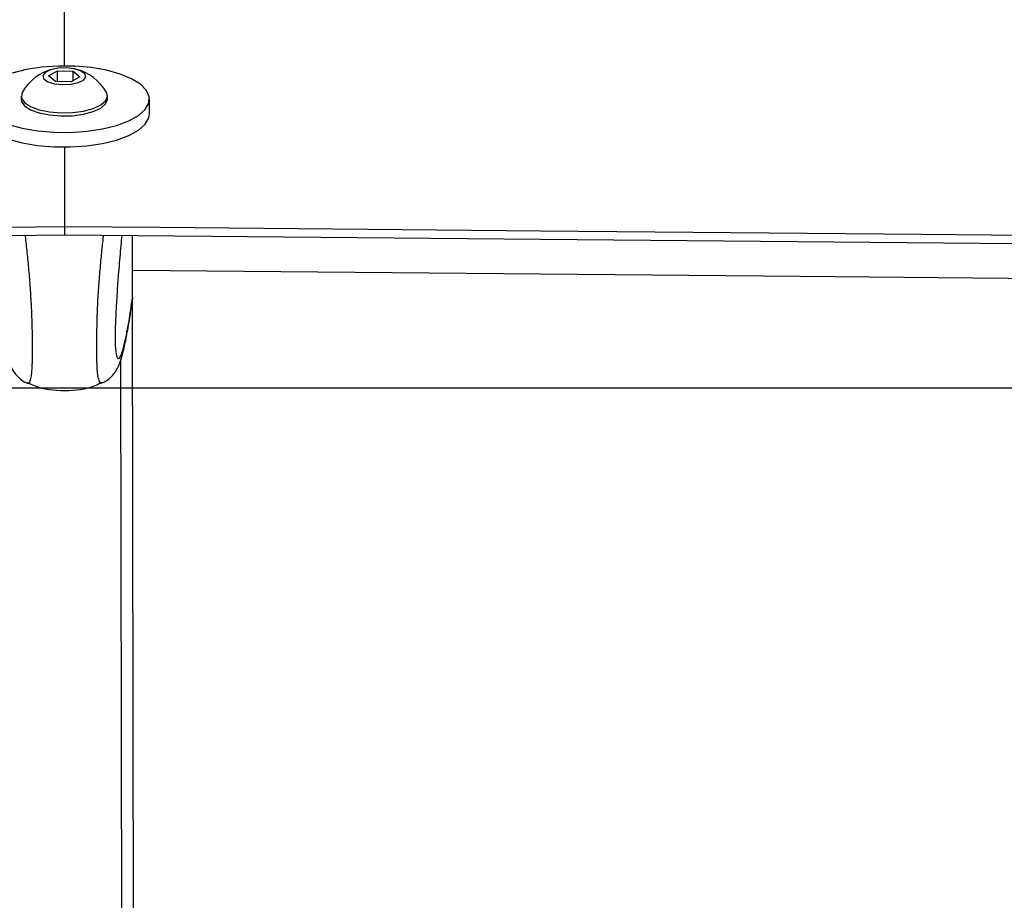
# Paper-space layout '3M DUO In Ground Anchor' of a CAD drawing. Header units: millimetres. Extents: x 10 to 10335, y 20 to 7920.
# Tile 59 of 116: x 5141 to 5249, y 3113 to 3210. Entities that reach past the tile are written whole.
import ezdxf

# ---------------------------------------------------------------- set-up
doc = ezdxf.new("R2010")
doc.units = ezdxf.units.MM
doc.layers.add('COMPONENT_GEOMETRY', color=7, linetype='Continuous')
doc.styles.add('SLDTEXTSTYLE0', font='TXT', dxfattribs={"width": 0.75})
doc.dimstyles.new('SLDDIMSTYLE1', dxfattribs={"dimtxt": 75, "dimasz": 3.302, "dimexe": 0, "dimexo": 0.0625, "dimgap": 18.75, "dimtad": 0, "dimtih": 1, "dimtoh": 1, "dimdec": 0, "dimrnd": 1e-09, "dimzin": 12, "dimdsep": 46, "dimtxsty": 'SLDTEXTSTYLE0', "dimsah": 1, "dimcen": 0.09, "dimadec": 0, "dimazin": 3, "dimtfac": 1, "dimtdec": 0, "dimtofl": 0, "dimtmove": 0, "dimatfit": 3, "dimfxl": 1, "dimfrac": 2, "dimtolj": 1, "dimtzin": 12, "dimarcsym": 0})

# ---------------------------------------------------------------- blocks, each defined once
blk = doc.blocks.new('_D_22')
at = {"layer": 'COMPONENT_GEOMETRY', "color": 7}
for p, q in [((639.01, 3169.17), (6134.31, 3169.17)), ((6131.14, 3169.17), (6131.14, 2114.82)), ((6131.14, 941.4), (6131.14, 1995.75)), ((3715.96, 941.4), (6134.31, 941.4))]:
    blk.add_line(p, q, dxfattribs=at)
for points in [[(6131.14, 3169.17), (6130.63, 3165.87), (6131.65, 3165.87)], [(6131.14, 941.4), (6131.65, 944.7), (6130.63, 944.7)]]:
    blk.add_solid(points, dxfattribs=at)
at = {"layer": 'COMPONENT_GEOMETRY', "color": 7, "insert": (6020.31, 2092.43), "char_height": 75, "attachment_point": 1, "style": 'SLDTEXTSTYLE0'}
blk.add_mtext('2228', dxfattribs=at)

psp = doc.layouts.new('3M DUO In Ground Anchor')

# ---------------------------------------------------------------- linework, layer by layer
at = {"color": 7, "linetype": 'Continuous', "lineweight": 25}
for p, q in [((5143.94, 3203.62), (5144.92, 3204.18)), ((5144.92, 3204.18), (5146.65, 3204.13)), ((5144.92, 3203.01), (5144.92, 3204.18)), ((5144.68, 3203.01), (5143.94, 3203.62)), ((5147.39, 3203.52), (5146.41, 3202.96)), ((5146.65, 3204.13), (5147.39, 3203.52)), ((5146.65, 3203.1), (5146.65, 3204.13)), ((5146.41, 3202.96), (5144.68, 3203.01)), ((5140.92, 3201.38), (5140.92, 3201.03)), ((5150.42, 3201.05), (5150.42, 3201.4)), ((5155.07, 3199.44), (5155.07, 3201.05)), ((5145.68, 3195.82), (5145.69, 3187.01)), ((5145.69, 3187.01), (5145.69, 3186.09)), ((5145.69, 3187.01), (5145.69, 3187.01)), ((5145.69, 3186.09), (5145.69, 3186.09)), ((5153.2, 3179.15), (5153.19, 3186.02)), ((5153.2, 3179.15), (5153.16, 3178.72)), ((5153.2, 3179.15), (5153.2, 3179.15)), ((5153.4, 3028.94), (5153.2, 3178.62))]:
    psp.add_line(p, q, dxfattribs=at)
at = {"color": 8, "linetype": 'Continuous', "lineweight": 25}
psp.add_line((5152.12, 3026.55), (5151.92, 3172.31), dxfattribs=at)
at = {"color": 7, "linetype": 'Continuous', "lineweight": 25, "flags": 128}
for points in [[(5144.88, 3683.64), (5144.9, 3674.67), (5145.2, 3490.08), (5145.66, 3205.47), (5145.66, 3204.64)], [(5139.51, 3198.26), (5141.02, 3197.84), (5142.7, 3197.55), (5144.5, 3197.39), (5146.34, 3197.38), (5148.16, 3197.5), (5149.88, 3197.76), (5151.44, 3198.15), (5152.77, 3198.64), (5153.84, 3199.23), (5154.59, 3199.89), (5155, 3200.59), (5155.04, 3201.31), (5154.73, 3202.02), (5154.07, 3202.69), (5153.09, 3203.3), (5151.82, 3203.82), (5150.32, 3204.24), (5148.63, 3204.53), (5146.84, 3204.69), (5145, 3204.7), (5143.18, 3204.58), (5141.46, 3204.32), (5139.9, 3203.93)], [(5145.47, 3202.65), (5146.39, 3202.69), (5147.2, 3202.87), (5147.78, 3203.15), (5148.03, 3203.5), (5147.93, 3203.86), (5147.47, 3204.17), (5146.75, 3204.4), (5145.86, 3204.5), (5144.94, 3204.45), (5144.13, 3204.28), (5143.55, 3203.99), (5143.3, 3203.64), (5143.4, 3203.28), (5143.86, 3202.97), (5144.58, 3202.74), (5145.47, 3202.65)], [(5140.92, 3201.03), (5140.95, 3200.8), (5141.29, 3200.32), (5141.95, 3199.88), (5142.88, 3199.53), (5144.02, 3199.3), (5145.28, 3199.19)], [(5141.03, 3201.78), (5140.97, 3201.66), (5140.95, 3201.15), (5141.29, 3200.67), (5141.95, 3200.23), (5142.88, 3199.88), (5144.02, 3199.65), (5145.28, 3199.54)], [(5145.28, 3199.54), (5146.57, 3199.57), (5147.8, 3199.73), (5148.87, 3200.02), (5149.69, 3200.41), (5150.22, 3200.87), (5150.42, 3201.37), (5150.31, 3201.79)], [(5145.28, 3199.19), (5146.58, 3199.22), (5147.8, 3199.38), (5148.87, 3199.67), (5149.69, 3200.06), (5150.23, 3200.52), (5150.42, 3201.02), (5150.42, 3201.05)], [(5136.61, 3198.45), (5137.27, 3197.77), (5138.25, 3197.17), (5139.52, 3196.64), (5141.02, 3196.23), (5142.7, 3195.94), (5144.5, 3195.78), (5146.34, 3195.77), (5148.16, 3195.89), (5149.88, 3196.15), (5151.44, 3196.53), (5152.78, 3197.03), (5153.84, 3197.62), (5154.59, 3198.28), (5155, 3198.98), (5155.07, 3199.44)], [(4353.54, 3177.65), (4395.56, 3178.14), (4479.61, 3179.13), (4521.63, 3179.62), (4563.65, 3180.12), (4605.68, 3180.62), (4647.7, 3181.11), (4689.72, 3181.61), (4731.75, 3182.11), (4773.77, 3182.6), (4815.79, 3183.1), (4857.82, 3183.6), (4899.84, 3184.09), (4941.86, 3184.59), (4983.89, 3185.09), (5025.91, 3185.59), (5067.93, 3186.09), (5145.69, 3187.01)], [(5145.69, 3187.01), (5156.2, 3186.92), (5198.22, 3186.53), (5240.25, 3186.14), (5282.27, 3185.75), (5366.32, 3184.98), (5408.34, 3184.6), (5450.37, 3184.21), (5492.39, 3183.83), (5534.41, 3183.44), (5576.44, 3183.06), (5618.46, 3182.67), (5660.49, 3182.29), (5702.51, 3181.9), (5744.53, 3181.52), (5786.56, 3181.14), (5828.58, 3180.75), (5870.61, 3180.37)], [(4350.11, 3176.69), (4434.16, 3177.68), (4476.18, 3178.17), (4518.2, 3178.67), (4560.23, 3179.16), (4602.25, 3179.66), (4644.27, 3180.15), (4686.3, 3180.65), (4728.32, 3181.15), (4770.34, 3181.64), (4812.37, 3182.14), (4854.39, 3182.64), (4896.41, 3183.14), (4938.44, 3183.63), (4980.46, 3184.13), (5022.48, 3184.63), (5064.51, 3185.13), (5145.69, 3186.09)], [(5145.69, 3186.09), (5376.07, 3183.97), (5438.73, 3183.4), (5470.06, 3183.11), (5532.72, 3182.54), (5564.05, 3182.25), (5626.71, 3181.68), (5658.04, 3181.39), (5720.7, 3180.82), (5752.03, 3180.53), (5783.37, 3180.25), (5830.36, 3179.82), (5877.36, 3179.39)], [(5447.67, 3179.43), (5436.99, 3179.53), (5394.97, 3179.91), (5352.94, 3180.3), (5310.92, 3180.69), (5268.89, 3181.07), (5226.87, 3181.46), (5153.19, 3182.14)]]:
    psp.add_lwpolyline(points, dxfattribs=at)
at = {"color": 7, "linetype": 'Continuous', "lineweight": 25}
for start, end in [(103.6919, 150.9016), (29.2524, 76.4621)]:
    psp.add_arc((5145.67, 3199.19), 5.32, start, end, dxfattribs=at)
at = {"color": 8, "linetype": 'Continuous', "lineweight": 25}
for points, knots in [([(5141.6, 3169.71), (5141.64, 3169.7), (5141.73, 3169.68), (5141.84, 3169.8), (5141.92, 3170), (5141.98, 3170.21), (5142.05, 3170.57), (5142.1, 3171.06), (5142.13, 3171.68), (5142.15, 3172.19), (5142.16, 3172.74), (5142.16, 3173.37), (5142.16, 3174.07), (5142.15, 3174.86), (5142.14, 3175.69), (5142.12, 3176.44), (5142.09, 3177.33), (5142.05, 3178.14), (5142, 3179.08), (5141.92, 3180.33), (5141.79, 3182.01), (5141.64, 3183.6), (5141.51, 3184.82), (5141.43, 3185.54), (5141.38, 3185.93), (5141.37, 3186.04)], [0, 0, 0, 0, 0.0608302, 0.1414479, 0.1761748, 0.2159018, 0.2558534, 0.3218832, 0.3524597, 0.3803797, 0.4088846, 0.4333438, 0.4621676, 0.4919964, 0.5225744, 0.5539013, 0.5759873, 0.6236068, 0.6491496, 0.6918155, 0.7830536, 0.8810193, 0.9306808, 0.9804649, 1, 1, 1, 1]), ([(5149.82, 3169.72), (5149.78, 3169.71), (5149.69, 3169.69), (5149.58, 3169.81), (5149.5, 3170.01), (5149.44, 3170.22), (5149.37, 3170.58), (5149.32, 3171.07), (5149.28, 3171.69), (5149.27, 3172.2), (5149.26, 3172.75), (5149.25, 3173.38), (5149.25, 3174.08), (5149.26, 3174.87), (5149.27, 3175.7), (5149.29, 3176.45), (5149.31, 3177.34), (5149.35, 3178.15), (5149.39, 3179.09), (5149.47, 3180.34), (5149.6, 3182.02), (5149.75, 3183.61), (5149.87, 3184.83), (5149.95, 3185.55), (5150, 3185.94), (5150.01, 3186.05)], [0, 0, 0, 0, 0.061198, 0.141784, 0.176497, 0.216208, 0.256144, 0.322148, 0.352713, 0.380622, 0.409115, 0.433565, 0.462378, 0.492195, 0.522761, 0.554075, 0.576153, 0.623753, 0.649286, 0.691935, 0.783138, 0.881065, 0.930707, 0.980471, 1, 1, 1, 1]), ([(5151.31, 3173.61), (5151.31, 3173.56), (5151.33, 3173.36), (5151.36, 3173.11), (5151.4, 3172.87), (5151.45, 3172.68), (5151.5, 3172.54), (5151.56, 3172.45), (5151.62, 3172.41), (5151.7, 3172.42), (5151.81, 3172.53), (5151.95, 3172.82), (5152.11, 3173.29), (5152.27, 3173.9), (5152.42, 3174.53), (5152.55, 3175.16), (5152.68, 3175.84), (5152.83, 3176.7), (5153, 3177.78), (5153.13, 3178.7), (5153.2, 3179.15)], [0, 0, 0, 0, 0.009979, 0.037055, 0.063452, 0.090018, 0.123588, 0.157285, 0.19126, 0.225297, 0.290523, 0.355975, 0.448099, 0.540512, 0.605436, 0.670424, 0.735584, 0.800793, 0.900319, 1, 1, 1, 1])]:
    psp.add_open_spline(points, degree=3, knots=knots, dxfattribs=at)
at = {"color": 7, "linetype": 'Continuous', "lineweight": 25}
for points, knots in [([(5152.02, 3186.04), (5152.01, 3185.94), (5151.96, 3185.48), (5151.87, 3184.57), (5151.76, 3183.3), (5151.66, 3182.09), (5151.57, 3180.96), (5151.5, 3179.93), (5151.43, 3178.83), (5151.37, 3177.8), (5151.33, 3176.83), (5151.3, 3176.12), (5151.28, 3175.55), (5151.27, 3175.17), (5151.27, 3174.85), (5151.27, 3174.6), (5151.27, 3174.35), (5151.28, 3174.12), (5151.29, 3173.88), (5151.3, 3173.71), (5151.31, 3173.63), (5151.31, 3173.61)], [0, 0, 0, 0, 0.028867, 0.14798, 0.267794, 0.387957, 0.469186, 0.550649, 0.633225, 0.716492, 0.77051, 0.825423, 0.850653, 0.876375, 0.893147, 0.910487, 0.924745, 0.945889, 0.967553, 0.993527, 1, 1, 1, 1]), ([(5138.23, 3178.71), (5138.27, 3178.43), (5138.42, 3177.37), (5138.69, 3175.76), (5139.05, 3173.92), (5139.36, 3172.65), (5139.67, 3171.74), (5139.97, 3171.14), (5140.33, 3170.61), (5140.82, 3170.14), (5141.26, 3169.8), (5141.57, 3169.72), (5141.6, 3169.71)], [0, 0, 0, 0, 0.076185, 0.282056, 0.479858, 0.690268, 0.799238, 0.87984, 0.923146, 0.959193, 0.995586, 1, 1, 1, 1]), ([(5149.81, 3169.73), (5149.95, 3169.79), (5150.32, 3169.93), (5150.77, 3170.3), (5151.15, 3170.71), (5151.39, 3171.08), (5151.64, 3171.54), (5151.87, 3172.12), (5152.15, 3173.03), (5152.45, 3174.38), (5152.8, 3176.3), (5153.04, 3177.79), (5153.16, 3178.66), (5153.17, 3178.72)], [0, 0, 0, 0, 0.0195786, 0.0520931, 0.0852958, 0.1221897, 0.1687704, 0.2521466, 0.3658661, 0.5651741, 0.774179, 0.9833229, 1, 1, 1, 1]), ([(5141.58, 3169.71), (5141.59, 3169.71), (5141.59, 3169.71), (5141.6, 3169.71), (5141.6, 3169.71)], [0, 0, 0, 0, 0.2563, 1, 1, 1, 1]), ([(5141.62, 3169.79), (5141.86, 3169.67), (5143.11, 3169), (5145.71, 3168.82), (5148.32, 3169.01), (5149.56, 3169.68), (5149.8, 3169.8)], [0, 0, 0, 0, 0.095805, 0.5, 0.904196, 1, 1, 1, 1]), ([(5149.84, 3169.72), (5149.84, 3169.72), (5149.83, 3169.72), (5149.82, 3169.72), (5149.82, 3169.72)], [0, 0, 0, 0, 0.266158, 1, 1, 1, 1])]:
    psp.add_open_spline(points, degree=3, knots=knots, dxfattribs=at)

# ---------------------------------------------------------------- dimensions: what is measured, and where the dimension line sits
at = {"layer": 'COMPONENT_GEOMETRY', "color": 7}
dim = psp.add_linear_dim(base=(6131.14, 941.4), p1=(637.74, 3169.17), p2=(3714.69, 941.4), angle=90, dimstyle='SLDDIMSTYLE1', dxfattribs=at)
dim.commit()
dim.dimension.update_dxf_attribs({"geometry": '_D_22', "text_midpoint": (6131.14, 2055.29), "dimtype": 160})

doc.saveas('drawing.dxf')
